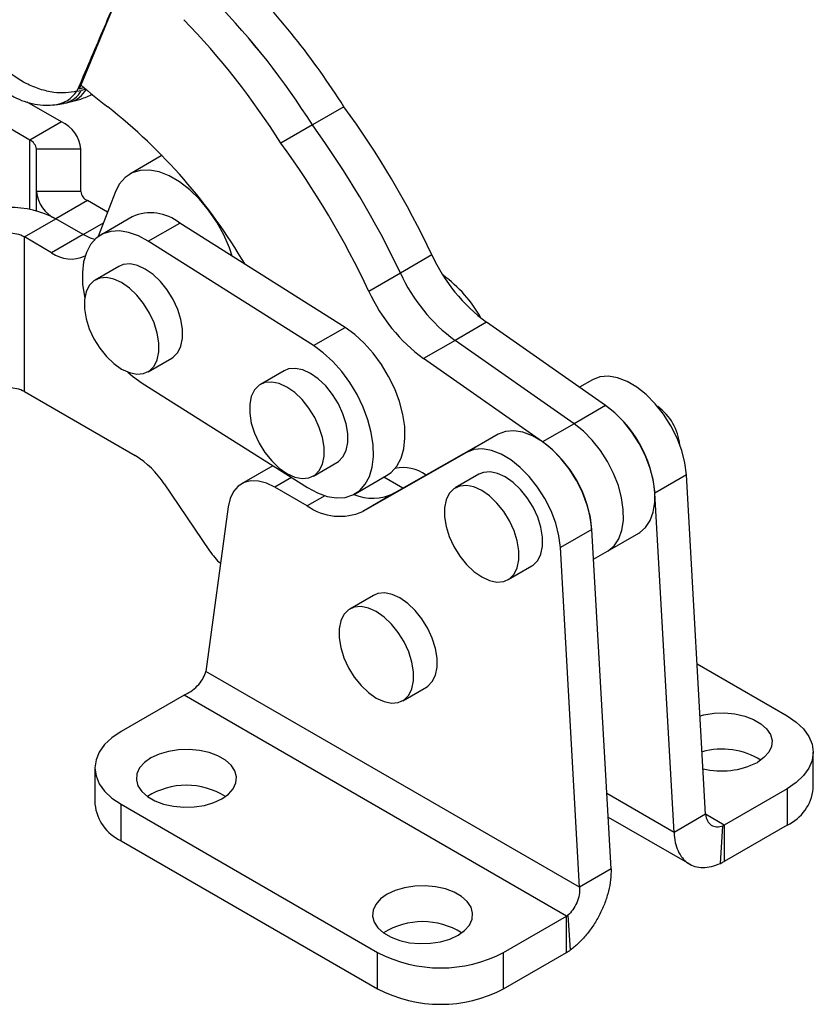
# Model space of a CAD drawing. Extents: x 23 to 201, y 8 to 142.
# Tile 25 of 28: x 151 to 187, y 60 to 104. Entities that reach past the tile are written whole.
import ezdxf

# ---------------------------------------------------------------- set-up
doc = ezdxf.new("R2010")
doc.units = 0
doc.header["$LTSCALE"] = 0.5
doc.layers.get('0').update_dxf_attribs({"linetype": 'CONTINUOUS'})

msp = doc.modelspace()

# ---------------------------------------------------------------- linework, layer by layer
at = {"color": 7, "linetype": 'CONTINUOUS'}
for p, q in [((156.164731, 106.012488), (154.00046, 100.779029)), ((154.214103, 100.853971), (154.00046, 100.779029)), ((153.8931, 100.693463), (154.088854, 100.727869)), ((153.195499, 99.317568), (151.65947, 100.204299)), ((153.375386, 100.161277), (153.596372, 100.212594)), ((165.875425, 99.997529), (164.461211, 99.18112)), ((151.781285, 98.50116), (150.249461, 99.385464)), ((153.195499, 99.317568), (151.781285, 98.50116)), ((164.461211, 99.18112), (163.046998, 98.364712)), ((152.074179, 96.192009), (152.074179, 98.092956)), ((154.07418, 98.092955), (152.074179, 98.092956)), ((154.074179, 96.192009), (154.07418, 98.092955)), ((157.680993, 97.785695), (156.266779, 96.969287)), ((157.719803, 97.808099), (157.680993, 97.785695)), ((157.720346, 97.807537), (157.680993, 97.785695)), ((152.074179, 95.319092), (152.074179, 96.192009)), ((154.074179, 96.192009), (152.074179, 96.192009)), ((155.605382, 96.147693), (154.851893, 94.165699)), ((154.367072, 95.783805), (152.952858, 94.967397)), ((155.269084, 95.263084), (154.367072, 95.783805)), ((156.378128, 95.054463), (154.963914, 94.238055)), ((151.538645, 94.150989), (152.952858, 94.967397)), ((154.174315, 94.262265), (152.952858, 94.967397)), ((157.096973, 93.959491), (158.511186, 94.775899)), ((165.927567, 90.090689), (158.511186, 94.775899)), ((151.538645, 87.210392), (151.538645, 94.150989)), ((152.760101, 93.445857), (151.538645, 94.150989)), ((154.174315, 94.262265), (152.760101, 93.445857)), ((164.513354, 89.274281), (157.096973, 93.959491)), ((169.827856, 93.34437), (168.413643, 92.527962)), ((155.776349, 92.830725), (154.715689, 92.218419)), ((168.413643, 92.527962), (166.999429, 91.711554)), ((172.281604, 90.323135), (170.86739, 89.506727)), ((177.625473, 86.58726), (172.281604, 90.323135)), ((164.513354, 89.274281), (165.927567, 90.090689)), ((170.86739, 89.506727), (169.453176, 88.690318)), ((176.211259, 85.770852), (170.86739, 89.506727)), ((157.090496, 88.104687), (158.151156, 88.716993)), ((174.797045, 84.954444), (169.453176, 88.690318)), ((163.19273, 88.145515), (162.13207, 87.533209)), ((156.830532, 87.588227), (164.246913, 82.903017)), ((177.03741, 87.746714), (176.447052, 87.411089)), ((151.538645, 87.210392), (156.513211, 84.338636)), ((177.625473, 86.58726), (176.211259, 85.770852)), ((176.211259, 85.770852), (174.797045, 84.954444)), ((172.793755, 85.296904), (168.13752, 82.649789)), ((172.793755, 85.296904), (171.379542, 84.480496)), ((171.379542, 84.480496), (166.723307, 81.833381)), ((164.506877, 83.419477), (165.567537, 84.031783)), ((162.693235, 83.884535), (161.284451, 83.071262)), ((157.81798, 83.067239), (159.850548, 80.062894)), ((166.379971, 82.624453), (167.794184, 83.440862)), ((168.529242, 82.872487), (167.669433, 83.368844)), ((171.935305, 83.502358), (170.874645, 82.890052)), ((181.249842, 83.478525), (179.835628, 82.662117)), ((182.110506, 68.244109), (181.249842, 83.478525)), ((164.233069, 82.086398), (162.784328, 82.922738)), ((168.13752, 82.649789), (166.723307, 81.833381)), ((180.696292, 67.427701), (179.835628, 82.662117)), ((160.684963, 82.036572), (159.685929, 74.657107)), ((177.006188, 81.028716), (175.591974, 80.212307)), ((177.866851, 65.7943), (177.006188, 81.028716)), ((177.7015, 80.04743), (179.115714, 80.863838)), ((176.452638, 64.977892), (175.591974, 80.212307)), ((177.081834, 79.689704), (177.7015, 80.04743)), ((173.249452, 78.77632), (174.310112, 79.388626)), ((167.203311, 78.068672), (166.142651, 77.456366)), ((181.729126, 74.994822), (185.77365, 72.659968)), ((176.452638, 64.977892), (159.685929, 74.657107)), ((168.517458, 73.342634), (169.578118, 73.95494)), ((158.703352, 73.591388), (155.875431, 71.958864)), ((175.873648, 63.679186), (158.703352, 73.591388)), ((186.945223, 69.39407), (186.945223, 71.027152)), ((154.703858, 70.326048), (154.703858, 68.692966)), ((185.77365, 69.394335), (182.945729, 67.761812)), ((185.77365, 69.394335), (185.77365, 67.761254)), ((155.875431, 68.693231), (167.388873, 62.046663)), ((155.875431, 67.060149), (155.875431, 68.693231)), ((177.735335, 68.122242), (181.38515, 66.015248)), ((182.110506, 68.244109), (180.696292, 67.427701)), ((182.780062, 66.040575), (182.890507, 67.732427)), ((182.945729, 67.761812), (182.945729, 66.12873)), ((185.77365, 67.761254), (182.945729, 66.12873)), ((155.875431, 67.060149), (167.388873, 60.413581)), ((177.866851, 65.7943), (176.452638, 64.977892)), ((173.045728, 62.046663), (175.873648, 63.679186)), ((175.873648, 62.046104), (175.873648, 63.679186)), ((175.928871, 63.71356), (176.039315, 62.149225)), ((167.388873, 60.413581), (167.388873, 62.046663)), ((173.045728, 60.413581), (173.045728, 62.046663)), ((173.045728, 60.413581), (175.873648, 62.046104))]:
    msp.add_line(p, q, dxfattribs=at)
at = {"color": 8, "linetype": 'CONTINUOUS'}
for p, q in [((154.303641, 100.777746), (154.088854, 100.727869)), ((151.781285, 95.38557), (151.781285, 98.50116)), ((154.174315, 94.262265), (155.089445, 94.790559)), ((177.03741, 87.746714), (176.451111, 87.408251)), ((163.532245, 83.354501), (162.784328, 82.922738)), ((165.016722, 82.538791), (164.233069, 82.086398)), ((180.696292, 67.427701), (177.676072, 69.171237)), ((182.945729, 67.761812), (182.11055, 68.243951))]:
    msp.add_line(p, q, dxfattribs=at)
at = {"color": 7, "linetype": 'CONTINUOUS', "flags": 128}
for points in [[(160.86743, 93.28737), (160.74158, 93.657365), (160.485495, 94.249637), (160.170136, 94.82202), (159.803928, 95.359223), (159.396653, 95.846896), (158.959192, 96.272011), (158.503229, 96.623213), (158.040946, 96.891119), (157.58469, 97.068574), (157.146653, 97.150835), (156.738532, 97.135707), (156.371233, 97.023593), (156.054564, 96.817489), (155.796987, 96.522898), (155.605382, 96.147693)], [(157.096973, 93.959491), (156.65336, 94.199481), (156.21739, 94.355121), (155.799798, 94.422579), (155.410867, 94.400193), (155.060172, 94.288515), (154.756352, 94.090293), (154.506883, 93.810411), (154.317911, 93.455759), (154.194089, 93.035069), (154.138464, 92.558701), (154.152408, 92.038383), (154.235576, 91.48693), (154.246455, 91.435978)], [(154.697091, 94.036024), (154.497937, 94.104116), (154.174315, 94.262265)], [(154.697091, 94.036024), (154.497937, 94.104116), (154.174315, 94.262265)], [(158.151156, 88.716993), (158.211732, 88.755727), (158.418105, 88.964574), (158.560917, 89.252494), (158.633925, 89.606906), (158.633938, 90.012319), (158.560955, 90.451016), (158.418168, 90.903822), (158.211816, 91.350947), (157.950917, 91.772852), (157.646875, 92.151096), (157.312976, 92.469148), (156.963815, 92.713107), (156.614651, 92.872312), (156.280745, 92.939805), (155.97669, 92.912635), (155.776349, 92.830725)], [(155.903029, 88.222305), (156.252193, 88.0631), (156.586099, 87.995607), (156.890155, 88.022777), (157.151072, 88.143421), (157.357445, 88.352268), (157.500257, 88.640188), (157.573265, 88.9946), (157.573278, 89.400013), (157.500295, 89.83871), (157.357508, 90.291516), (157.151156, 90.738641), (156.890257, 91.160546), (156.586215, 91.53879), (156.252316, 91.856842), (155.903155, 92.100801), (155.553991, 92.260006), (155.220085, 92.327499), (154.91603, 92.300329), (154.655113, 92.179684), (154.44874, 91.970838), (154.305928, 91.682917), (154.23292, 91.328505), (154.232907, 90.923092), (154.305888, 90.484396), (154.448677, 90.03159), (154.655029, 89.584464), (154.915927, 89.16256), (155.21997, 88.784316), (155.553868, 88.466264), (155.903029, 88.222305)], [(167.794184, 83.440862), (168.001748, 83.588623), (168.251216, 83.868505), (168.440188, 84.223157), (168.564011, 84.643847), (168.619635, 85.120215), (168.605691, 85.640532), (168.522523, 86.191986), (168.372178, 86.760998), (168.158358, 87.333557), (167.886328, 87.895566), (167.562787, 88.433184), (167.195701, 88.933175), (166.794109, 89.383227), (166.367899, 89.772258), (165.927567, 90.090689)], [(164.246913, 82.903017), (164.690526, 82.663027), (165.126495, 82.507387), (165.544087, 82.439929), (165.933019, 82.462315), (166.283713, 82.573993), (166.587534, 82.772214), (166.837003, 83.052097), (167.025975, 83.406749), (167.149797, 83.827439), (167.205421, 84.303807), (167.191478, 84.824124), (167.108309, 85.375578), (166.957964, 85.94459), (166.744144, 86.517149), (166.472114, 87.079157), (166.148573, 87.616776), (165.781487, 88.116767), (165.379895, 88.566819), (164.953686, 88.95585), (164.513354, 89.274281)], [(156.178264, 88.089625), (156.3902, 87.906658), (156.830532, 87.588227)], [(165.567537, 84.031783), (165.628084, 84.070498), (165.834465, 84.279334), (165.977285, 84.567246), (166.050301, 84.921651), (166.050323, 85.327059), (165.97735, 85.765752), (165.83457, 86.218558), (165.628225, 86.665685), (165.367332, 87.087594), (165.063294, 87.465844), (164.729399, 87.783904), (164.380238, 88.027873), (164.031074, 88.187089), (163.697165, 88.254592), (163.393104, 88.227434), (163.19273, 88.145515)], [(163.319368, 83.537119), (163.668533, 83.377904), (164.002442, 83.3104), (164.306502, 83.337558), (164.567424, 83.458192), (164.773805, 83.667028), (164.916625, 83.95494), (164.989641, 84.309345), (164.989663, 84.714753), (164.91669, 85.153446), (164.77391, 85.606252), (164.567565, 86.053379), (164.306672, 86.475288), (164.002634, 86.853538), (163.668739, 87.171598), (163.319578, 87.415567), (162.970414, 87.574783), (162.636505, 87.642286), (162.332444, 87.615128), (162.071522, 87.494495), (161.865141, 87.285659), (161.722322, 86.997746), (161.649306, 86.643342), (161.649284, 86.237934), (161.722257, 85.79924), (161.865036, 85.346435), (162.071382, 84.899307), (162.332274, 84.477398), (162.636312, 84.099148), (162.970208, 83.781089), (163.319368, 83.537119)], [(181.249842, 83.478525), (181.182679, 84.012941), (181.041498, 84.568889), (180.830647, 85.129238), (180.556625, 85.676721), (180.227874, 86.194468), (179.854527, 86.666524), (179.448087, 87.078344), (179.021077, 87.417238), (178.586657, 87.672763), (178.158212, 87.837045), (177.748945, 87.905022), (177.371467, 87.874599), (177.03741, 87.746714)], [(179.115714, 80.863838), (179.152538, 80.88601), (179.418633, 81.113589), (179.624477, 81.422806), (179.764027, 81.804584), (179.833189, 82.247719), (179.829932, 82.739204), (179.754352, 83.264612), (179.608666, 83.808524), (179.397152, 84.354974), (179.126017, 84.887923), (178.803219, 85.39173), (178.438234, 85.851606), (178.041773, 86.254053), (177.625473, 86.58726)], [(177.7015, 80.04743), (177.738325, 80.069602), (178.004419, 80.297181), (178.210263, 80.606398), (178.349814, 80.988176), (178.418975, 81.431311), (178.415718, 81.922796), (178.340138, 82.448204), (178.194452, 82.992116), (177.982938, 83.538566), (177.711804, 84.071515), (177.389006, 84.575322), (177.02402, 85.035198), (176.627559, 85.437645), (176.211259, 85.770852)], [(177.7015, 80.04743), (177.738325, 80.069602), (178.004419, 80.297181), (178.210263, 80.606398), (178.349814, 80.988176), (178.418975, 81.431311), (178.415718, 81.922796), (178.340138, 82.448204), (178.194452, 82.992116), (177.982938, 83.538566), (177.711804, 84.071515), (177.389006, 84.575322), (177.02402, 85.035198), (176.627559, 85.437645), (176.211259, 85.770852)], [(177.006188, 81.028716), (176.939025, 81.563132), (176.797843, 82.119079), (176.586992, 82.679428), (176.31297, 83.226911), (175.98422, 83.744658), (175.610873, 84.216715), (175.204432, 84.628535), (174.777423, 84.967429), (174.343002, 85.222954), (173.914558, 85.387236), (173.505291, 85.455213), (173.127813, 85.42479), (172.793755, 85.296904)], [(175.591974, 80.212307), (175.524811, 80.746723), (175.38363, 81.302671), (175.172779, 81.86302), (174.898756, 82.410503), (174.570006, 82.92825), (174.196659, 83.400306), (173.790219, 83.812127), (173.363209, 84.151021), (172.928789, 84.406546), (172.500344, 84.570828), (172.091077, 84.638804), (171.713599, 84.608382), (171.379542, 84.480496)], [(174.310112, 79.388626), (174.37073, 79.42739), (174.577093, 79.636251), (174.719893, 79.924185), (174.792888, 80.278608), (174.792888, 80.684029), (174.719893, 81.122729), (174.577093, 81.575536), (174.37073, 82.022659), (174.109823, 82.444557), (173.805773, 82.822791), (173.471871, 83.140831), (173.122709, 83.384776), (172.773546, 83.543966), (172.439644, 83.611441), (172.135595, 83.584255), (171.935305, 83.502358)], [(162.784328, 82.922738), (162.407993, 83.101135), (162.043598, 83.196159), (161.702701, 83.204796), (161.396119, 83.126772), (161.133577, 82.964562), (160.923404, 82.723312), (160.772268, 82.410676), (160.684963, 82.036572)], [(172.062049, 78.893902), (172.411211, 78.734712), (172.745113, 78.667236), (173.049163, 78.694423), (173.31007, 78.815084), (173.516433, 79.023945), (173.659232, 79.311879), (173.732228, 79.666302), (173.732228, 80.071723), (173.659232, 80.510423), (173.516433, 80.96323), (173.31007, 81.410353), (173.049163, 81.832251), (172.745113, 82.210485), (172.411211, 82.528525), (172.062049, 82.77247), (171.712886, 82.93166), (171.378984, 82.999135), (171.074935, 82.971949), (170.814027, 82.851288), (170.607664, 82.642426), (170.464865, 82.354493), (170.39187, 82.00007), (170.39187, 81.594649), (170.464865, 81.155949), (170.607664, 80.703142), (170.814027, 80.256019), (171.074935, 79.834121), (171.378984, 79.455886), (171.712886, 79.137847), (172.062049, 78.893902)], [(169.578118, 73.95494), (169.638736, 73.993704), (169.845099, 74.202565), (169.987898, 74.4905), (170.060893, 74.844922), (170.060893, 75.250342), (169.987898, 75.689043), (169.845099, 76.14185), (169.638736, 76.588973), (169.377828, 77.010871), (169.073779, 77.389105), (168.739877, 77.707145), (168.390714, 77.95109), (168.041552, 78.11028), (167.70765, 78.177755), (167.4036, 78.150568), (167.203311, 78.068672)], [(167.330054, 73.460215), (167.679217, 73.301027), (168.013119, 73.233551), (168.317168, 73.260737), (168.578076, 73.381398), (168.784439, 73.590259), (168.927238, 73.878194), (169.000233, 74.232616), (169.000233, 74.638036), (168.927238, 75.076737), (168.784439, 75.529544), (168.578076, 75.976667), (168.317168, 76.398565), (168.013119, 76.776799), (167.679217, 77.094839), (167.330054, 77.338784), (166.980892, 77.497974), (166.64699, 77.565449), (166.34294, 77.538262), (166.082033, 77.417602), (165.87567, 77.208741), (165.73287, 76.920806), (165.659876, 76.566384), (165.659876, 76.160964), (165.73287, 75.722263), (165.87567, 75.269456), (166.082033, 74.822333), (166.34294, 74.400434), (166.64699, 74.022201), (166.980892, 73.704161), (167.330054, 73.460215)], [(181.860933, 72.661735), (182.038156, 72.706136), (182.492506, 72.776417), (182.96224, 72.790628), (183.426827, 72.74815), (183.865962, 72.650837), (184.260455, 72.502944), (184.593062, 72.310934), (184.849249, 72.083198), (185.017817, 71.829691), (185.0914, 71.56149), (185.066782, 71.290319), (184.94504, 71.028028), (184.731492, 70.786081), (184.435474, 70.575052)], [(185.77365, 72.659968), (186.181291, 72.384437), (186.509248, 72.075485), (186.749449, 71.740719), (186.895976, 71.388383), (186.945223, 71.027152), (186.895976, 70.665921), (186.749449, 70.313585), (186.509248, 69.978819), (186.18129, 69.669867), (185.77365, 69.394335)], [(155.875431, 71.958864), (155.467791, 71.683332), (155.139833, 71.37438), (154.899632, 71.039614), (154.753105, 70.687278), (154.703858, 70.326048), (154.753105, 69.964817), (154.899632, 69.612481), (155.139833, 69.277715), (155.46779, 68.968763), (155.875431, 68.693231)], [(160.399738, 68.938833), (160.695756, 69.149862), (160.909303, 69.391809), (161.031046, 69.6541), (161.055664, 69.925271), (160.982081, 70.193472), (160.813513, 70.446979), (160.557326, 70.674715), (160.224719, 70.866725), (159.830227, 71.014618), (159.391091, 71.111931), (158.926504, 71.154409), (158.45677, 71.140198), (158.002419, 71.069917), (157.58331, 70.946639), (157.217758, 70.775751), (156.921739, 70.564722), (156.708192, 70.322776), (156.586449, 70.060485), (156.561832, 69.789313), (156.635415, 69.521113), (156.803983, 69.267605), (157.060169, 69.039869), (157.392777, 68.847859), (157.787269, 68.699966), (158.226405, 68.602654), (158.690992, 68.560175), (159.160725, 68.574387), (159.615076, 68.644667), (160.034186, 68.767945), (160.399738, 68.938833)], [(171.000446, 62.819175), (171.296463, 63.030204), (171.510011, 63.272151), (171.631753, 63.534442), (171.656371, 63.805613), (171.582788, 64.073814), (171.41422, 64.327321), (171.158033, 64.555057), (170.825426, 64.747067), (170.430934, 64.89496), (169.991798, 64.992273), (169.527211, 65.034751), (169.057477, 65.02054), (168.603127, 64.950259), (168.184017, 64.826981), (167.818465, 64.656093), (167.522447, 64.445064), (167.308899, 64.203117), (167.187156, 63.940827), (167.162539, 63.669655), (167.236122, 63.401455), (167.40469, 63.147947), (167.660877, 62.920211), (167.993484, 62.728201), (168.387977, 62.580308), (168.827112, 62.482996), (169.291699, 62.440517), (169.761432, 62.454729), (170.215783, 62.525009), (170.634893, 62.648287), (171.000446, 62.819175)]]:
    msp.add_lwpolyline(points, dxfattribs=at)
at = {"color": 7, "linetype": 'CONTINUOUS'}
for centre, radius, start, end in [((137.445915, 82.092285), 33.598137, 32.2032121, 45.2290383), ((135.870258, 81.160346), 33.796316, 32.2230831, 44.1892329), ((135.80135, 81.106109), 33.883531, 32.2385394, 44.1737765), ((134.387137, 80.289701), 33.883531, 32.2385394, 44.1737765), ((170.271969, 119.621697), 24.699911, 229.0370339, 232.61602), ((139.522262, 80.036568), 25.426744, 30.4580601, 51.716935), ((132.405783, 75.613684), 41.410009, 25.3517286, 36.0746915), ((152.572805, 97.943234), 1.508821, 5.6948715, 65.6253138), ((130.991569, 74.797276), 41.410009, 25.3517286, 36.0746915), ((151.573724, 98.043051), 0.502937, 5.6946156, 65.6255076), ((129.577355, 73.980867), 41.410009, 25.3517286, 36.0746915), ((153.575551, 96.341729), 1.508819, 185.6948291, 245.6253013), ((154.574638, 96.241917), 0.502942, 185.6949715, 245.6251949), ((150.917968, 91.146798), 4.328713, 61.9597806, 91.144082), ((157.217955, 93.179246), 2.054689, 50.9937688, 114.1255096), ((150.860347, 92.877451), 1.442909, 61.9598232, 91.1440223), ((153.635356, 94.637106), 1.478223, 233.6939057, 294.9956658), ((176.914639, 96.592977), 7.795892, 204.6268916, 233.5378312), ((175.500426, 95.776568), 7.795892, 204.6268916, 233.5378312), ((166.81883, 87.598802), 5.976301, 29.0213507, 54.0635851), ((174.086212, 94.96016), 7.795892, 204.6268916, 233.5378312), ((150.860347, 85.936854), 1.442909, 61.9598232, 91.1440223), ((174.408337, 82.189578), 5.447824, 4.9760333, 54.4767563), ((178.502931, 84.551428), 2.467797, 6.1935248, 53.8011001), ((171.572089, 80.557286), 5.453013, 4.3166141, 53.7429993), ((154.343663, 80.806935), 4.144858, 33.0470203, 58.4373125), ((168.543552, 82.087654), 1.713553, 53.3403988, 102.6279717), ((167.158938, 84.703443), 2.274889, 248.2712709, 295.4781743), ((165.699435, 84.137444), 2.521313, 234.4376732, 293.95926), ((162.41743, 81.78069), 3.088641, 213.7910261, 227.7516902), ((158.203472, 74.456008), 0.998723, 300.0343102, 303.766619), ((182.839264, 67.81423), 3.35789, 58.4891718, 105.3243203), ((182.837032, 73.679375), 3.491682, 256.0433274, 297.2443218), ((158.808748, 66.275069), 3.272743, 57.6789506, 122.3210494), ((184.914826, 69.614194), 2.042294, 294.8673602, 353.8124987), ((156.734252, 68.913087), 2.042291, 186.1874579, 245.1326832), ((182.501103, 68.530808), 0.888284, 296.0004659, 300.0361161), ((181.61241, 68.434665), 2.663658, 295.9995613, 300.0370288), ((175.373769, 64.543806), 0.998723, 300.0343102, 303.766619), ((169.409455, 60.155411), 3.272743, 57.6789506, 122.3210494), ((170.217301, 67.454888), 6.103187, 242.3910479, 297.6089521), ((174.374721, 64.638824), 2.994826, 300.033466, 303.7674558), ((170.217301, 65.821806), 6.103187, 242.3910479, 297.6089521)]:
    msp.add_arc(centre, radius, start, end, dxfattribs=at)
at = {"color": 8, "linetype": 'CONTINUOUS'}
for centre, radius, start, end in [((153.31583, 101.298366), 1.12143, 284.487238, 332.4215501), ((152.715076, 101.487897), 1.420868, 277.8735727, 326.0051566), ((153.094642, 101.247266), 1.121709, 284.5326005, 332.4164737)]:
    msp.add_arc(centre, radius, start, end, dxfattribs=at)
at = {"color": 7, "linetype": 'CONTINUOUS'}
for points, knots in [([(156.188845, 106.084094), (155.807285, 105.184314), (155.04586, 103.388752), (154.276783, 101.590559), (153.8931, 100.693463)], [0, 0, 0, 0, 0.501113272, 1, 1, 1, 1]), ([(153.8931, 100.693463), (153.725691, 100.661722), (153.390827, 100.598231), (152.828828, 100.627796), (152.23162, 100.76488), (151.495643, 101.07329), (150.833494, 101.517854), (150.384244, 101.935035), (150.155384, 102.174909), (150.02553, 102.320828), (149.904123, 102.468398), (149.832734, 102.5594), (149.790093, 102.615359), (149.764406, 102.649675), (149.748854, 102.670676), (149.739631, 102.683214), (149.73477, 102.689848), (149.730247, 102.696031), (149.727278, 102.700104), (149.724722, 102.703612)], [0, 0, 0, 0, 0.1190897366, 0.2382128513, 0.3752728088, 0.5123901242, 0.7286333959, 0.8390671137, 0.8617066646, 0.9162771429, 0.949084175, 0.9689846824, 0.9810954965, 0.9884747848, 0.9929730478, 0.9957155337, 0.9971812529, 0.9975726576, 1, 1, 1, 1]), ([(150.399716, 100.902075), (150.475202, 100.836533), (150.680177, 100.658562), (151.059368, 100.431886), (151.522853, 100.226674), (152.003818, 100.101515), (152.468949, 100.046975), (152.769511, 100.073158), (152.906784, 100.085116)], [0, 0, 0, 0, 0.112004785, 0.304135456, 0.489591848, 0.671506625, 0.849970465, 1, 1, 1, 1]), ([(153.596372, 100.212594), (153.753419, 100.252017), (154.09775, 100.338452), (154.428121, 100.476671), (154.607811, 100.551849)], [0, 0, 0, 0, 0.456093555, 1, 1, 1, 1]), ([(152.908584, 100.086496), (152.95419, 100.089664), (153.111027, 100.100561), (153.265103, 100.138392), (153.374376, 100.165222)], [0, 0, 0, 0, 0.290784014, 1, 1, 1, 1]), ([(158.758574, 73.625761), (158.868555, 73.681714), (159.088518, 73.793619), (159.371154, 74.068389), (159.588328, 74.375272), (159.653395, 74.563162), (159.685929, 74.657107)], [0, 0, 0, 0, 0.2500003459, 0.4999999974, 0.7500001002, 1, 1, 1, 1]), ([(182.110506, 68.244109), (182.13076, 68.141807), (182.171267, 67.937203), (182.351604, 67.743303), (182.597401, 67.6571), (182.792805, 67.707318), (182.890507, 67.732427)], [0, 0, 0, 0, 0.249999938, 0.500000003, 0.749999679, 1, 1, 1, 1]), ([(180.696292, 67.427701), (180.708757, 67.276386), (180.733686, 66.973755), (180.863699, 66.58915), (181.057356, 66.272432), (181.315206, 66.038296), (181.627018, 65.892937), (181.983147, 65.843504), (182.371136, 65.883304), (182.643754, 65.988151), (182.780062, 66.040575)], [0, 0, 0, 0, 0.125000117, 0.249999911, 0.37499986, 0.499999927, 0.624999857, 0.749999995, 0.874999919, 1, 1, 1, 1]), ([(177.866851, 65.7943), (177.865063, 65.634757), (177.861487, 65.31567), (177.763502, 64.799444), (177.601873, 64.277624), (177.376055, 63.764272), (177.096272, 63.277393), (176.772172, 62.835273), (176.416211, 62.445598), (176.164947, 62.248016), (176.039315, 62.149225)], [0, 0, 0, 0, 0.125000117, 0.249999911, 0.37499986, 0.499999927, 0.624999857, 0.749999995, 0.874999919, 1, 1, 1, 1]), ([(176.452638, 64.977892), (176.453736, 64.864531), (176.455933, 64.637811), (176.339658, 64.272681), (176.157917, 63.939665), (176.005219, 63.788928), (175.928871, 63.71356)], [0, 0, 0, 0, 0.249999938, 0.500000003, 0.749999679, 1, 1, 1, 1])]:
    msp.add_open_spline(points, degree=3, knots=knots, dxfattribs=at)

doc.saveas('drawing.dxf')
